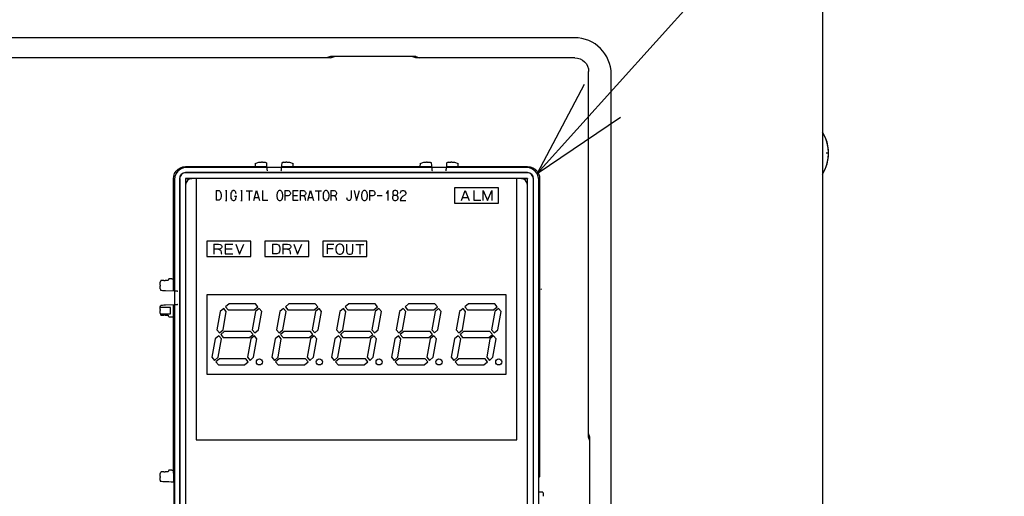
# Model space of a CAD drawing. Extents: x 28 to 410, y 34 to 287.
# Tile 20 of 32: x 108 to 128, y 170 to 180. Entities that reach past the tile are written whole.
import ezdxf

# ---------------------------------------------------------------- set-up
doc = ezdxf.new("R2010")
doc.units = 0
doc.header["$LTSCALE"] = 23.1
doc.layers.get('0').update_dxf_attribs({"linetype": 'CONTINUOUS'})
for name, color, linetype in [('ALL_AXIS', 7, 'CONTINUOUS'), ('ALL_CURVE', 7, 'CONTINUOUS'), ('ALL_FEATURES', 7, 'CONTINUOUS'), ('ALL_NOTE', 7, 'CONTINUOUS')]:
    doc.layers.add(name, color=color, linetype=linetype)

msp = doc.modelspace()

# ---------------------------------------------------------------- linework, layer by layer
at = {"color": 7, "linetype": 'CONTINUOUS'}
for p, q in [((111.375, 173.929), (111.162, 173.929)), ((111.166, 173.804), (111.375, 173.804)), ((111.375, 173.804), (111.375, 173.929))]:
    msp.add_line(p, q, dxfattribs=at)
at = {"layer": 'ALL_AXIS', "color": 7, "linetype": 'CONTINUOUS'}
for p, q in [((120.4, 169.377), (120.4, 178.704)), ((118.092, 176.38), (117.192, 176.38)), ((117.192, 176.38), (117.192, 176.068)), ((118.092, 176.068), (118.092, 176.38)), ((117.192, 176.068), (118.092, 176.068)), ((112.577, 174.005), (112.503, 173.943)), ((113.114, 174.005), (112.577, 174.005)), ((113.166, 173.943), (113.114, 174.005)), ((113.802, 174.005), (113.728, 173.943)), ((114.339, 174.005), (113.802, 174.005)), ((114.391, 173.943), (114.339, 174.005)), ((115.027, 174.005), (114.953, 173.943)), ((115.564, 174.005), (115.027, 174.005)), ((115.616, 173.943), (115.564, 174.005)), ((116.252, 174.005), (116.178, 173.943)), ((116.789, 174.005), (116.252, 174.005)), ((116.841, 173.943), (116.789, 174.005)), ((117.477, 174.005), (117.403, 173.943)), ((118.014, 174.005), (117.477, 174.005)), ((118.066, 173.943), (118.014, 174.005)), ((112.392, 173.85), (112.325, 173.474)), ((112.466, 173.912), (112.392, 173.85)), ((112.452, 173.474), (112.519, 173.85)), ((112.519, 173.85), (112.466, 173.912)), ((112.503, 173.943), (112.555, 173.88)), ((112.555, 173.88), (113.092, 173.88)), ((113.118, 173.85), (113.051, 173.474)), ((113.092, 173.88), (113.166, 173.943)), ((113.192, 173.912), (113.118, 173.85)), ((113.178, 173.474), (113.245, 173.85)), ((113.245, 173.85), (113.192, 173.912)), ((113.617, 173.85), (113.55, 173.474)), ((113.691, 173.912), (113.617, 173.85)), ((113.677, 173.474), (113.744, 173.85)), ((113.744, 173.85), (113.691, 173.912)), ((113.728, 173.943), (113.78, 173.88)), ((113.78, 173.88), (114.317, 173.88)), ((114.343, 173.85), (114.276, 173.474)), ((114.317, 173.88), (114.391, 173.943)), ((114.417, 173.912), (114.343, 173.85)), ((114.403, 173.474), (114.47, 173.85)), ((114.47, 173.85), (114.417, 173.912)), ((114.842, 173.85), (114.775, 173.474)), ((114.916, 173.912), (114.842, 173.85)), ((114.902, 173.474), (114.969, 173.85)), ((114.969, 173.85), (114.916, 173.912)), ((114.953, 173.943), (115.005, 173.88)), ((115.005, 173.88), (115.542, 173.88)), ((115.568, 173.85), (115.501, 173.474)), ((115.542, 173.88), (115.616, 173.943)), ((115.642, 173.912), (115.568, 173.85)), ((115.628, 173.474), (115.695, 173.85)), ((115.695, 173.85), (115.642, 173.912)), ((116.067, 173.85), (116, 173.474)), ((116.141, 173.912), (116.067, 173.85)), ((116.127, 173.474), (116.194, 173.85)), ((116.194, 173.85), (116.141, 173.912)), ((116.178, 173.943), (116.23, 173.88)), ((116.23, 173.88), (116.767, 173.88)), ((116.793, 173.85), (116.726, 173.474)), ((116.767, 173.88), (116.841, 173.943)), ((116.867, 173.912), (116.793, 173.85)), ((116.853, 173.474), (116.92, 173.85)), ((116.92, 173.85), (116.867, 173.912)), ((117.292, 173.85), (117.225, 173.474)), ((117.366, 173.912), (117.292, 173.85)), ((117.352, 173.474), (117.419, 173.85)), ((117.419, 173.85), (117.366, 173.912)), ((117.403, 173.943), (117.455, 173.88)), ((117.455, 173.88), (117.992, 173.88)), ((118.018, 173.85), (117.951, 173.474)), ((117.992, 173.88), (118.066, 173.943)), ((118.092, 173.912), (118.018, 173.85)), ((118.078, 173.474), (118.145, 173.85)), ((118.145, 173.85), (118.092, 173.912)), ((112.325, 173.474), (112.378, 173.411)), ((112.378, 173.411), (112.452, 173.474)), ((112.478, 173.443), (112.404, 173.38)), ((112.404, 173.38), (112.456, 173.318)), ((113.015, 173.443), (112.478, 173.443)), ((112.993, 173.318), (113.067, 173.38)), ((113.067, 173.38), (113.015, 173.443)), ((113.051, 173.474), (113.104, 173.411)), ((113.104, 173.411), (113.178, 173.474)), ((113.55, 173.474), (113.603, 173.411)), ((113.603, 173.411), (113.677, 173.474)), ((113.703, 173.443), (113.629, 173.38)), ((113.629, 173.38), (113.681, 173.318)), ((114.24, 173.443), (113.703, 173.443)), ((114.218, 173.318), (114.292, 173.38)), ((114.292, 173.38), (114.24, 173.443)), ((114.276, 173.474), (114.329, 173.411)), ((114.329, 173.411), (114.403, 173.474)), ((114.775, 173.474), (114.828, 173.411)), ((114.828, 173.411), (114.902, 173.474)), ((114.928, 173.443), (114.854, 173.38)), ((114.854, 173.38), (114.906, 173.318)), ((115.465, 173.443), (114.928, 173.443)), ((115.443, 173.318), (115.517, 173.38)), ((115.517, 173.38), (115.465, 173.443)), ((115.501, 173.474), (115.554, 173.411)), ((115.554, 173.411), (115.628, 173.474)), ((116, 173.474), (116.053, 173.411)), ((116.053, 173.411), (116.127, 173.474)), ((116.153, 173.443), (116.079, 173.38)), ((116.079, 173.38), (116.131, 173.318)), ((116.69, 173.443), (116.153, 173.443)), ((116.668, 173.318), (116.742, 173.38)), ((116.742, 173.38), (116.69, 173.443)), ((116.726, 173.474), (116.779, 173.411)), ((116.779, 173.411), (116.853, 173.474)), ((117.225, 173.474), (117.278, 173.411)), ((117.278, 173.411), (117.352, 173.474)), ((117.378, 173.443), (117.304, 173.38)), ((117.304, 173.38), (117.356, 173.318)), ((117.915, 173.443), (117.378, 173.443)), ((117.893, 173.318), (117.967, 173.38)), ((117.967, 173.38), (117.915, 173.443)), ((117.951, 173.474), (118.004, 173.411)), ((118.004, 173.411), (118.078, 173.474)), ((112.292, 173.287), (112.226, 172.911)), ((112.367, 173.35), (112.292, 173.287)), ((112.353, 172.911), (112.419, 173.287)), ((112.419, 173.287), (112.367, 173.35)), ((112.456, 173.318), (112.993, 173.318)), ((113.018, 173.287), (112.952, 172.911)), ((113.093, 173.35), (113.018, 173.287)), ((113.079, 172.911), (113.145, 173.287)), ((113.145, 173.287), (113.093, 173.35)), ((113.517, 173.287), (113.451, 172.911)), ((113.592, 173.35), (113.517, 173.287)), ((113.578, 172.911), (113.644, 173.287)), ((113.644, 173.287), (113.592, 173.35)), ((113.681, 173.318), (114.218, 173.318)), ((114.243, 173.287), (114.177, 172.911)), ((114.318, 173.35), (114.243, 173.287)), ((114.304, 172.911), (114.37, 173.287)), ((114.37, 173.287), (114.318, 173.35)), ((114.742, 173.287), (114.676, 172.911)), ((114.817, 173.35), (114.742, 173.287)), ((114.803, 172.911), (114.869, 173.287)), ((114.869, 173.287), (114.817, 173.35)), ((114.906, 173.318), (115.443, 173.318)), ((115.468, 173.287), (115.402, 172.911)), ((115.543, 173.35), (115.468, 173.287)), ((115.529, 172.911), (115.595, 173.287)), ((115.595, 173.287), (115.543, 173.35)), ((115.967, 173.287), (115.901, 172.911)), ((116.042, 173.35), (115.967, 173.287)), ((116.028, 172.911), (116.094, 173.287)), ((116.094, 173.287), (116.042, 173.35)), ((116.131, 173.318), (116.668, 173.318)), ((116.693, 173.287), (116.627, 172.911)), ((116.768, 173.35), (116.693, 173.287)), ((116.754, 172.911), (116.82, 173.287)), ((116.82, 173.287), (116.768, 173.35)), ((117.192, 173.287), (117.126, 172.911)), ((117.267, 173.35), (117.192, 173.287)), ((117.253, 172.911), (117.319, 173.287)), ((117.319, 173.287), (117.267, 173.35)), ((117.356, 173.318), (117.893, 173.318)), ((117.918, 173.287), (117.852, 172.911)), ((117.993, 173.35), (117.918, 173.287)), ((117.979, 172.911), (118.045, 173.287)), ((118.045, 173.287), (117.993, 173.35)), ((112.226, 172.911), (112.279, 172.849)), ((112.279, 172.849), (112.353, 172.911)), ((112.379, 172.88), (112.304, 172.818)), ((112.304, 172.818), (112.357, 172.755)), ((112.916, 172.88), (112.379, 172.88)), ((112.893, 172.755), (112.968, 172.818)), ((112.968, 172.818), (112.916, 172.88)), ((112.952, 172.911), (113.005, 172.849)), ((113.005, 172.849), (113.079, 172.911)), ((113.451, 172.911), (113.504, 172.849)), ((113.504, 172.849), (113.578, 172.911)), ((113.604, 172.88), (113.529, 172.818)), ((113.529, 172.818), (113.582, 172.755)), ((114.141, 172.88), (113.604, 172.88)), ((114.118, 172.755), (114.193, 172.818)), ((114.193, 172.818), (114.141, 172.88)), ((114.177, 172.911), (114.23, 172.849)), ((114.23, 172.849), (114.304, 172.911)), ((114.676, 172.911), (114.729, 172.849)), ((114.729, 172.849), (114.803, 172.911)), ((114.829, 172.88), (114.754, 172.818)), ((114.754, 172.818), (114.807, 172.755)), ((115.366, 172.88), (114.829, 172.88)), ((115.343, 172.755), (115.418, 172.818)), ((115.418, 172.818), (115.366, 172.88)), ((115.402, 172.911), (115.455, 172.849)), ((115.455, 172.849), (115.529, 172.911)), ((115.901, 172.911), (115.954, 172.849)), ((115.954, 172.849), (116.028, 172.911)), ((116.054, 172.88), (115.979, 172.818)), ((115.979, 172.818), (116.032, 172.755)), ((116.591, 172.88), (116.054, 172.88)), ((116.568, 172.755), (116.643, 172.818)), ((116.643, 172.818), (116.591, 172.88)), ((116.627, 172.911), (116.68, 172.849)), ((116.68, 172.849), (116.754, 172.911)), ((117.126, 172.911), (117.179, 172.849)), ((117.179, 172.849), (117.253, 172.911)), ((117.279, 172.88), (117.204, 172.818)), ((117.204, 172.818), (117.257, 172.755)), ((117.816, 172.88), (117.279, 172.88)), ((117.793, 172.755), (117.868, 172.818)), ((117.868, 172.818), (117.816, 172.88)), ((117.852, 172.911), (117.905, 172.849)), ((117.905, 172.849), (117.979, 172.911)), ((112.357, 172.755), (112.893, 172.755)), ((113.582, 172.755), (114.118, 172.755)), ((114.807, 172.755), (115.343, 172.755)), ((116.032, 172.755), (116.568, 172.755)), ((117.257, 172.755), (117.793, 172.755))]:
    msp.add_line(p, q, dxfattribs=at)
for centre in [(113.198, 172.818), (114.423, 172.818), (115.648, 172.818), (116.873, 172.818), (118.098, 172.818)]:
    msp.add_circle(centre, 0.0625, dxfattribs=at)
msp.add_arc((124.038, 177.091), 0.812, 327.9478, 32.0522, dxfattribs=at)
at = {"layer": 'ALL_CURVE', "color": 40, "linetype": 'CONTINUOUS'}
for p, q in [((124.85, 177.091), (124.802, 177.091)), ((111.904, 176.568), (111.904, 171.224)), ((118.467, 171.224), (118.467, 176.568)), ((112.309, 176.323), (112.373, 176.323)), ((112.309, 176.323), (112.309, 176.126)), ((112.373, 176.323), (112.392, 176.309)), ((112.392, 176.309), (112.407, 176.273)), ((112.407, 176.273), (112.412, 176.238)), ((112.412, 176.21), (112.407, 176.168)), ((112.412, 176.238), (112.412, 176.21)), ((112.501, 176.323), (112.53, 176.323)), ((112.515, 176.323), (112.515, 176.119)), ((112.614, 176.273), (112.609, 176.238)), ((112.609, 176.238), (112.609, 176.203)), ((112.609, 176.203), (112.614, 176.168)), ((112.624, 176.294), (112.614, 176.273)), ((112.633, 176.309), (112.624, 176.294)), ((112.658, 176.323), (112.633, 176.309)), ((112.678, 176.323), (112.658, 176.323)), ((112.693, 176.316), (112.678, 176.323)), ((112.688, 176.21), (112.732, 176.21)), ((112.702, 176.309), (112.693, 176.316)), ((112.712, 176.294), (112.702, 176.309)), ((112.717, 176.28), (112.712, 176.294)), ((112.722, 176.259), (112.717, 176.28)), ((112.722, 176.189), (112.722, 176.21)), ((112.816, 176.323), (112.845, 176.323)), ((112.83, 176.323), (112.83, 176.119)), ((112.924, 176.316), (113.052, 176.316)), ((112.988, 176.316), (112.988, 176.119)), ((113.086, 176.119), (113.14, 176.323)), ((113.14, 176.323), (113.2, 176.119)), ((113.263, 176.323), (113.263, 176.126)), ((113.559, 176.273), (113.554, 176.238)), ((113.554, 176.238), (113.554, 176.203)), ((113.554, 176.203), (113.559, 176.168)), ((113.569, 176.294), (113.559, 176.273)), ((113.578, 176.309), (113.569, 176.294)), ((113.588, 176.316), (113.578, 176.309)), ((113.603, 176.323), (113.588, 176.316)), ((113.628, 176.323), (113.603, 176.323)), ((113.642, 176.316), (113.628, 176.323)), ((113.652, 176.309), (113.642, 176.316)), ((113.662, 176.294), (113.652, 176.309)), ((113.672, 176.273), (113.662, 176.294)), ((113.677, 176.238), (113.672, 176.273)), ((113.672, 176.168), (113.677, 176.203)), ((113.677, 176.203), (113.677, 176.238)), ((113.716, 176.323), (113.785, 176.323)), ((113.716, 176.323), (113.716, 176.119)), ((113.785, 176.217), (113.716, 176.217)), ((113.785, 176.323), (113.805, 176.316)), ((113.805, 176.224), (113.785, 176.217)), ((113.805, 176.316), (113.815, 176.309)), ((113.815, 176.231), (113.805, 176.224)), ((113.815, 176.309), (113.825, 176.294)), ((113.825, 176.245), (113.815, 176.231)), ((113.825, 176.294), (113.83, 176.28)), ((113.83, 176.259), (113.825, 176.245)), ((113.83, 176.28), (113.83, 176.259)), ((113.879, 176.323), (113.987, 176.323)), ((113.879, 176.323), (113.879, 176.126)), ((113.879, 176.224), (113.977, 176.224)), ((114.031, 176.323), (114.1, 176.323)), ((114.031, 176.323), (114.031, 176.119)), ((114.1, 176.217), (114.031, 176.217)), ((114.1, 176.323), (114.12, 176.316)), ((114.12, 176.224), (114.1, 176.217)), ((114.1, 176.217), (114.115, 176.21)), ((114.115, 176.21), (114.125, 176.196)), ((114.12, 176.316), (114.13, 176.309)), ((114.13, 176.231), (114.12, 176.224)), ((114.13, 176.309), (114.14, 176.294)), ((114.14, 176.245), (114.13, 176.231)), ((114.14, 176.294), (114.145, 176.28)), ((114.145, 176.259), (114.14, 176.245)), ((114.145, 176.28), (114.145, 176.259)), ((114.189, 176.119), (114.243, 176.323)), ((114.243, 176.323), (114.302, 176.119)), ((114.341, 176.316), (114.469, 176.316)), ((114.405, 176.316), (114.405, 176.119)), ((114.504, 176.273), (114.499, 176.238)), ((114.499, 176.238), (114.499, 176.203)), ((114.499, 176.203), (114.504, 176.168)), ((114.514, 176.294), (114.504, 176.273)), ((114.523, 176.309), (114.514, 176.294)), ((114.533, 176.316), (114.523, 176.309)), ((114.548, 176.323), (114.533, 176.316)), ((114.573, 176.323), (114.548, 176.323)), ((114.587, 176.316), (114.573, 176.323)), ((114.597, 176.309), (114.587, 176.316)), ((114.607, 176.294), (114.597, 176.309)), ((114.617, 176.273), (114.607, 176.294)), ((114.622, 176.238), (114.617, 176.273)), ((114.617, 176.168), (114.622, 176.203)), ((114.622, 176.203), (114.622, 176.238)), ((114.661, 176.323), (114.73, 176.323)), ((114.661, 176.323), (114.661, 176.119)), ((114.73, 176.217), (114.661, 176.217)), ((114.73, 176.323), (114.75, 176.316)), ((114.75, 176.224), (114.73, 176.217)), ((114.73, 176.217), (114.745, 176.21)), ((114.745, 176.21), (114.755, 176.196)), ((114.75, 176.316), (114.76, 176.309)), ((114.76, 176.231), (114.75, 176.224)), ((114.76, 176.309), (114.77, 176.294)), ((114.77, 176.245), (114.76, 176.231)), ((114.77, 176.294), (114.775, 176.28)), ((114.775, 176.259), (114.77, 176.245)), ((114.775, 176.28), (114.775, 176.259)), ((115.075, 176.323), (115.075, 176.182)), ((115.134, 176.323), (115.188, 176.119)), ((115.188, 176.119), (115.247, 176.323)), ((115.291, 176.273), (115.286, 176.238)), ((115.286, 176.238), (115.286, 176.203)), ((115.286, 176.203), (115.291, 176.168)), ((115.301, 176.294), (115.291, 176.273)), ((115.311, 176.309), (115.301, 176.294)), ((115.321, 176.316), (115.311, 176.309)), ((115.336, 176.323), (115.321, 176.316)), ((115.36, 176.323), (115.336, 176.323)), ((115.375, 176.316), (115.36, 176.323)), ((115.385, 176.309), (115.375, 176.316)), ((115.395, 176.294), (115.385, 176.309)), ((115.405, 176.273), (115.395, 176.294)), ((115.409, 176.238), (115.405, 176.273)), ((115.405, 176.168), (115.409, 176.203)), ((115.409, 176.203), (115.409, 176.238)), ((115.449, 176.323), (115.518, 176.323)), ((115.449, 176.323), (115.449, 176.119)), ((115.518, 176.217), (115.449, 176.217)), ((115.518, 176.323), (115.537, 176.316)), ((115.537, 176.224), (115.518, 176.217)), ((115.537, 176.316), (115.547, 176.309)), ((115.547, 176.231), (115.537, 176.224)), ((115.547, 176.309), (115.557, 176.294)), ((115.557, 176.245), (115.547, 176.231)), ((115.557, 176.294), (115.562, 176.28)), ((115.562, 176.259), (115.557, 176.245)), ((115.562, 176.28), (115.562, 176.259)), ((115.611, 176.224), (115.71, 176.224)), ((115.833, 176.323), (115.793, 176.266)), ((115.833, 176.119), (115.833, 176.323)), ((115.931, 176.21), (115.921, 176.189)), ((115.931, 176.302), (115.926, 176.287)), ((115.926, 176.287), (115.926, 176.266)), ((115.926, 176.266), (115.931, 176.252)), ((115.941, 176.316), (115.931, 176.302)), ((115.931, 176.252), (115.941, 176.238)), ((115.946, 176.224), (115.931, 176.21)), ((115.966, 176.323), (115.941, 176.316)), ((115.941, 176.238), (115.961, 176.231)), ((115.961, 176.231), (115.946, 176.224)), ((115.961, 176.231), (115.995, 176.231)), ((115.99, 176.323), (115.966, 176.323)), ((116.015, 176.316), (115.99, 176.323)), ((115.995, 176.231), (116.015, 176.238)), ((116.01, 176.224), (115.995, 176.231)), ((116.025, 176.21), (116.01, 176.224)), ((116.025, 176.302), (116.015, 176.316)), ((116.015, 176.238), (116.03, 176.266)), ((116.03, 176.287), (116.025, 176.302)), ((116.035, 176.189), (116.025, 176.21)), ((116.03, 176.266), (116.03, 176.287)), ((116.079, 176.273), (116.084, 176.287)), ((116.084, 176.287), (116.094, 176.302)), ((116.094, 176.302), (116.108, 176.316)), ((116.108, 176.316), (116.128, 176.323)), ((116.128, 176.203), (116.108, 176.182)), ((116.128, 176.323), (116.148, 176.323)), ((116.177, 176.231), (116.128, 176.203)), ((116.148, 176.323), (116.167, 176.316)), ((116.167, 176.316), (116.182, 176.302)), ((116.187, 176.245), (116.177, 176.231)), ((116.182, 176.302), (116.192, 176.28)), ((116.192, 176.259), (116.187, 176.245)), ((116.192, 176.28), (116.192, 176.259)), ((118.092, 176.38), (117.192, 176.38)), ((117.192, 176.38), (117.192, 176.068)), ((117.332, 176.119), (117.41, 176.323)), ((117.41, 176.323), (117.494, 176.119)), ((117.585, 176.323), (117.585, 176.126)), ((117.775, 176.323), (117.867, 176.119)), ((117.775, 176.119), (117.775, 176.323)), ((117.867, 176.119), (117.958, 176.323)), ((117.958, 176.323), (117.958, 176.119)), ((118.092, 176.068), (118.092, 176.38)), ((112.373, 176.126), (112.309, 176.126)), ((112.392, 176.14), (112.373, 176.126)), ((112.407, 176.168), (112.392, 176.14)), ((112.501, 176.119), (112.53, 176.119)), ((112.614, 176.168), (112.624, 176.147)), ((112.624, 176.147), (112.633, 176.133)), ((112.633, 176.133), (112.643, 176.126)), ((112.643, 176.126), (112.658, 176.119)), ((112.658, 176.119), (112.678, 176.119)), ((112.678, 176.119), (112.693, 176.126)), ((112.693, 176.126), (112.702, 176.133)), ((112.702, 176.133), (112.712, 176.147)), ((112.712, 176.147), (112.717, 176.161)), ((112.717, 176.161), (112.722, 176.189)), ((112.816, 176.119), (112.845, 176.119)), ((113.106, 176.182), (113.18, 176.182)), ((113.263, 176.126), (113.367, 176.126)), ((113.559, 176.168), (113.569, 176.147)), ((113.569, 176.147), (113.578, 176.133)), ((113.578, 176.133), (113.588, 176.126)), ((113.588, 176.126), (113.603, 176.119)), ((113.603, 176.119), (113.628, 176.119)), ((113.628, 176.119), (113.642, 176.126)), ((113.642, 176.126), (113.652, 176.133)), ((113.652, 176.133), (113.662, 176.147)), ((113.662, 176.147), (113.672, 176.168)), ((113.879, 176.126), (113.987, 176.126)), ((114.125, 176.196), (114.13, 176.182)), ((114.13, 176.182), (114.135, 176.161)), ((114.135, 176.161), (114.135, 176.14)), ((114.135, 176.14), (114.14, 176.126)), ((114.14, 176.126), (114.145, 176.119)), ((114.208, 176.182), (114.282, 176.182)), ((114.504, 176.168), (114.514, 176.147)), ((114.514, 176.147), (114.523, 176.133)), ((114.523, 176.133), (114.533, 176.126)), ((114.533, 176.126), (114.548, 176.119)), ((114.548, 176.119), (114.573, 176.119)), ((114.573, 176.119), (114.587, 176.126)), ((114.587, 176.126), (114.597, 176.133)), ((114.597, 176.133), (114.607, 176.147)), ((114.607, 176.147), (114.617, 176.168)), ((114.755, 176.196), (114.76, 176.182)), ((114.76, 176.182), (114.765, 176.161)), ((114.765, 176.161), (114.765, 176.14)), ((114.765, 176.14), (114.77, 176.126)), ((114.77, 176.126), (114.775, 176.119)), ((114.991, 176.154), (114.986, 176.175)), ((114.996, 176.14), (114.991, 176.154)), ((115.006, 176.126), (114.996, 176.14)), ((115.021, 176.119), (115.006, 176.126)), ((115.045, 176.119), (115.021, 176.119)), ((115.055, 176.126), (115.045, 176.119)), ((115.065, 176.14), (115.055, 176.126)), ((115.07, 176.154), (115.065, 176.14)), ((115.075, 176.182), (115.07, 176.154)), ((115.291, 176.168), (115.301, 176.147)), ((115.301, 176.147), (115.311, 176.133)), ((115.311, 176.133), (115.321, 176.126)), ((115.321, 176.126), (115.336, 176.119)), ((115.336, 176.119), (115.36, 176.119)), ((115.36, 176.119), (115.375, 176.126)), ((115.375, 176.126), (115.385, 176.133)), ((115.385, 176.133), (115.395, 176.147)), ((115.395, 176.147), (115.405, 176.168)), ((115.921, 176.189), (115.921, 176.168)), ((115.921, 176.168), (115.926, 176.147)), ((115.926, 176.147), (115.936, 176.133)), ((115.936, 176.133), (115.946, 176.126)), ((115.946, 176.126), (115.966, 176.119)), ((115.966, 176.119), (115.99, 176.119)), ((115.99, 176.119), (116.01, 176.126)), ((116.01, 176.126), (116.02, 176.133)), ((116.02, 176.133), (116.03, 176.147)), ((116.03, 176.147), (116.035, 176.168)), ((116.035, 176.168), (116.035, 176.189)), ((116.084, 176.14), (116.079, 176.119)), ((116.079, 176.119), (116.192, 176.119)), ((116.094, 176.161), (116.084, 176.14)), ((116.108, 176.182), (116.094, 176.161)), ((117.192, 176.068), (118.092, 176.068)), ((117.36, 176.182), (117.466, 176.182)), ((117.585, 176.126), (117.733, 176.126)), ((113.023, 175.287), (112.123, 175.287)), ((112.123, 175.287), (112.123, 174.974)), ((112.263, 175.229), (112.362, 175.229)), ((112.263, 175.229), (112.263, 175.025)), ((112.362, 175.229), (112.39, 175.222)), ((112.39, 175.222), (112.404, 175.215)), ((112.404, 175.215), (112.418, 175.201)), ((112.418, 175.201), (112.425, 175.187)), ((112.496, 175.229), (112.65, 175.229)), ((112.496, 175.229), (112.496, 175.032)), ((112.713, 175.229), (112.791, 175.025)), ((112.791, 175.025), (112.875, 175.229)), ((113.023, 174.974), (113.023, 175.287)), ((114.21, 175.287), (113.31, 175.287)), ((113.31, 175.287), (113.31, 174.974)), ((113.465, 175.229), (113.556, 175.229)), ((113.465, 175.229), (113.465, 175.032)), ((113.556, 175.229), (113.585, 175.215)), ((113.585, 175.215), (113.606, 175.18)), ((113.676, 175.229), (113.774, 175.229)), ((113.676, 175.229), (113.676, 175.025)), ((113.774, 175.229), (113.803, 175.222)), ((113.803, 175.222), (113.817, 175.215)), ((113.817, 175.215), (113.831, 175.201)), ((113.831, 175.201), (113.838, 175.187)), ((113.901, 175.229), (113.978, 175.025)), ((113.978, 175.025), (114.063, 175.229)), ((114.21, 174.974), (114.21, 175.287)), ((115.398, 175.287), (114.498, 175.287)), ((114.498, 175.287), (114.498, 174.974)), ((114.587, 175.229), (114.72, 175.229)), ((114.587, 175.229), (114.587, 175.032)), ((114.783, 175.201), (114.771, 175.18)), ((114.796, 175.215), (114.783, 175.201)), ((114.809, 175.222), (114.796, 175.215)), ((114.828, 175.229), (114.809, 175.222)), ((114.859, 175.229), (114.828, 175.229)), ((114.878, 175.222), (114.859, 175.229)), ((114.891, 175.215), (114.878, 175.222)), ((114.904, 175.201), (114.891, 175.215)), ((114.916, 175.18), (114.904, 175.201)), ((114.98, 175.229), (114.98, 175.088)), ((115.112, 175.088), (115.112, 175.229)), ((115.169, 175.222), (115.334, 175.222)), ((115.252, 175.222), (115.252, 175.025)), ((115.398, 174.974), (115.398, 175.287)), ((112.362, 175.123), (112.263, 175.123)), ((112.39, 175.13), (112.362, 175.123)), ((112.362, 175.123), (112.383, 175.116)), ((112.383, 175.116), (112.397, 175.102)), ((112.404, 175.137), (112.39, 175.13)), ((112.397, 175.102), (112.404, 175.088)), ((112.418, 175.152), (112.404, 175.137)), ((112.404, 175.088), (112.411, 175.067)), ((112.411, 175.067), (112.411, 175.046)), ((112.411, 175.046), (112.418, 175.032)), ((112.425, 175.166), (112.418, 175.152)), ((112.418, 175.032), (112.425, 175.025)), ((112.425, 175.187), (112.425, 175.166)), ((112.496, 175.13), (112.636, 175.13)), ((112.496, 175.032), (112.65, 175.032)), ((113.556, 175.032), (113.465, 175.032)), ((113.585, 175.046), (113.556, 175.032)), ((113.606, 175.074), (113.585, 175.046)), ((113.606, 175.18), (113.613, 175.144)), ((113.613, 175.116), (113.606, 175.074)), ((113.613, 175.144), (113.613, 175.116)), ((113.774, 175.123), (113.676, 175.123)), ((113.803, 175.13), (113.774, 175.123)), ((113.774, 175.123), (113.796, 175.116)), ((113.796, 175.116), (113.81, 175.102)), ((113.817, 175.137), (113.803, 175.13)), ((113.81, 175.102), (113.817, 175.088)), ((113.831, 175.152), (113.817, 175.137)), ((113.817, 175.088), (113.824, 175.067)), ((113.824, 175.067), (113.824, 175.046)), ((113.824, 175.046), (113.831, 175.032)), ((113.838, 175.166), (113.831, 175.152)), ((113.831, 175.032), (113.838, 175.025)), ((113.838, 175.187), (113.838, 175.166)), ((114.587, 175.137), (114.707, 175.137)), ((114.771, 175.18), (114.764, 175.144)), ((114.764, 175.144), (114.764, 175.109)), ((114.764, 175.109), (114.771, 175.074)), ((114.771, 175.074), (114.783, 175.053)), ((114.783, 175.053), (114.796, 175.039)), ((114.796, 175.039), (114.809, 175.032)), ((114.809, 175.032), (114.828, 175.025)), ((114.828, 175.025), (114.859, 175.025)), ((114.859, 175.025), (114.878, 175.032)), ((114.878, 175.032), (114.891, 175.039)), ((114.891, 175.039), (114.904, 175.053)), ((114.904, 175.053), (114.916, 175.074)), ((114.923, 175.144), (114.916, 175.18)), ((114.916, 175.074), (114.923, 175.109)), ((114.923, 175.109), (114.923, 175.144)), ((114.98, 175.088), (114.986, 175.06)), ((114.986, 175.06), (114.992, 175.046)), ((114.992, 175.046), (115.005, 175.032)), ((115.005, 175.032), (115.03, 175.025)), ((115.03, 175.025), (115.062, 175.025)), ((115.062, 175.025), (115.087, 175.032)), ((115.087, 175.032), (115.1, 175.046)), ((115.1, 175.046), (115.106, 175.06)), ((115.106, 175.06), (115.112, 175.088)), ((112.123, 174.974), (113.023, 174.974)), ((113.31, 174.974), (114.21, 174.974)), ((114.498, 174.974), (115.398, 174.974)), ((118.248, 174.193), (112.123, 174.193)), ((112.123, 174.193), (112.123, 172.568)), ((118.248, 172.568), (118.248, 174.193)), ((112.123, 172.568), (118.248, 172.568)), ((111.904, 171.224), (118.467, 171.224))]:
    msp.add_line(p, q, dxfattribs=at)
msp.add_arc((124.038, 177.091), 0.812, 340.2168, 19.7832, dxfattribs=at)
at = {"layer": 'ALL_FEATURES', "color": 7, "linetype": 'CONTINUOUS'}
for p, q in [((124.725, 229.229), (124.725, 161.341)), ((119.65, 179.454), (98.9, 179.454)), ((114.652, 179.041), (103.898, 179.041)), ((114.653, 179.068), (114.573, 179.041)), ((114.652, 179.041), (114.731, 179.067)), ((116.397, 179.068), (114.653, 179.068)), ((116.32, 179.067), (114.731, 179.067)), ((116.398, 179.041), (116.32, 179.067)), ((116.397, 179.068), (116.477, 179.041)), ((119.657, 179.041), (116.398, 179.041)), ((119.938, 171.28), (119.938, 178.76)), ((111.686, 176.817), (113.353, 176.817)), ((113.112, 176.88), (113.185, 176.904)), ((113.259, 176.905), (113.241, 176.905)), ((113.316, 176.904), (113.343, 176.895)), ((113.357, 176.77), (113.35, 176.854)), ((113.651, 176.854), (113.644, 176.77)), ((113.648, 176.817), (116.728, 176.817)), ((113.685, 176.904), (113.658, 176.895)), ((113.759, 176.905), (113.741, 176.905)), ((113.816, 176.904), (113.888, 176.88)), ((116.487, 176.88), (116.56, 176.904)), ((116.634, 176.905), (116.616, 176.905)), ((116.691, 176.904), (116.718, 176.895)), ((116.732, 176.77), (116.725, 176.854)), ((117.026, 176.854), (117.019, 176.77)), ((117.023, 176.817), (118.685, 176.817)), ((117.06, 176.904), (117.033, 176.895)), ((117.134, 176.905), (117.116, 176.905)), ((117.191, 176.904), (117.263, 176.88)), ((118.685, 176.693), (111.685, 176.693)), ((118.685, 176.69), (111.685, 176.69)), ((118.665, 176.798), (111.705, 176.798)), ((111.436, 174.272), (111.436, 176.568)), ((111.455, 176.548), (111.455, 165.838)), ((111.56, 176.568), (111.56, 165.818)), ((111.564, 176.568), (111.564, 165.818)), ((118.686, 176.569), (111.684, 176.569)), ((111.684, 176.569), (111.685, 176.568)), ((111.684, 176.569), (111.684, 165.817)), ((111.81, 176.568), (111.685, 176.568)), ((111.685, 176.568), (111.685, 176.443)), ((118.685, 176.568), (118.56, 176.568)), ((118.686, 176.569), (118.685, 176.568)), ((118.685, 176.443), (118.685, 176.568)), ((118.686, 165.817), (118.686, 176.569)), ((118.807, 165.818), (118.807, 176.568)), ((118.81, 165.818), (118.81, 176.568)), ((118.915, 165.838), (118.915, 176.548)), ((118.935, 176.568), (118.935, 170.467)), ((111.437, 175.235), (111.443, 175.234)), ((111.437, 175.235), (111.437, 174.651)), ((111.443, 175.234), (111.443, 174.651)), ((113.023, 175.287), (112.123, 175.287)), ((112.123, 175.287), (112.123, 174.974)), ((113.023, 174.974), (113.023, 175.287)), ((114.21, 175.287), (113.31, 175.287)), ((113.31, 175.287), (113.31, 174.974)), ((114.21, 174.974), (114.21, 175.287)), ((115.398, 175.287), (114.498, 175.287)), ((114.498, 175.287), (114.498, 174.974)), ((115.398, 174.974), (115.398, 175.287)), ((118.928, 175.234), (118.933, 175.235)), ((118.928, 175.234), (118.928, 174.651)), ((118.933, 174.651), (118.933, 175.235)), ((112.123, 174.974), (113.023, 174.974)), ((113.31, 174.974), (114.21, 174.974)), ((114.498, 174.974), (115.398, 174.974)), ((111.443, 174.651), (111.437, 174.651)), ((118.933, 174.651), (118.928, 174.651)), ((111.162, 174.388), (111.162, 174.369)), ((111.163, 174.444), (111.175, 174.48)), ((111.237, 174.484), (111.266, 174.484)), ((111.339, 174.516), (111.329, 174.487)), ((111.401, 174.52), (111.436, 174.52)), ((111.163, 174.313), (111.171, 174.289)), ((111.276, 174.278), (111.472, 174.271)), ((118.248, 174.193), (112.123, 174.193)), ((112.123, 174.193), (112.123, 172.568)), ((118.248, 172.568), (118.248, 174.193)), ((118.962, 174.312), (118.976, 174.299)), ((111.472, 173.986), (111.276, 173.979)), ((111.436, 170.62), (111.436, 173.985)), ((111.162, 173.888), (111.162, 173.869)), ((111.163, 173.944), (111.171, 173.968)), ((111.163, 173.813), (111.175, 173.777)), ((111.266, 173.773), (111.237, 173.773)), ((111.339, 173.741), (111.329, 173.77)), ((111.401, 173.737), (111.436, 173.737)), ((112.123, 172.568), (118.248, 172.568)), ((111.437, 171.485), (111.443, 171.484)), ((111.437, 171.485), (111.437, 170.901)), ((111.443, 171.484), (111.443, 170.901)), ((118.928, 171.484), (118.933, 171.485)), ((118.928, 171.484), (118.928, 170.901)), ((118.933, 170.901), (118.933, 171.485)), ((119.964, 171.274), (119.938, 171.354)), ((119.964, 171.201), (119.938, 171.28)), ((119.964, 169.833), (119.964, 171.274)), ((111.443, 170.901), (111.437, 170.901)), ((118.933, 170.901), (118.928, 170.901)), ((111.163, 170.525), (111.175, 170.562)), ((111.237, 170.565), (111.266, 170.565)), ((111.339, 170.598), (111.329, 170.568)), ((111.401, 170.601), (111.438, 170.601)), ((111.436, 170.62), (111.439, 170.617)), ((111.438, 170.545), (111.438, 170.617)), ((111.439, 170.617), (111.439, 170.474)), ((111.162, 170.469), (111.162, 170.451)), ((111.163, 170.394), (111.168, 170.378)), ((111.39, 170.365), (111.446, 170.365)), ((111.435, 170.543), (111.439, 170.547)), ((111.438, 170.54), (111.435, 170.543)), ((111.435, 170.543), (111.435, 170.365)), ((111.435, 170.543), (111.435, 170.543)), ((111.438, 170.54), (111.439, 170.541)), ((111.438, 170.54), (111.438, 170.365)), ((111.439, 170.474), (111.446, 170.467)), ((111.446, 170.467), (111.446, 169.419)), ((118.919, 170.451), (118.935, 170.467)), ((118.919, 165.935), (118.919, 170.451)), ((118.939, 170.153), (118.919, 170.153)), ((119.001, 170.15), (119.009, 170.129)), ((119.009, 170.129), (119.009, 170.066))]:
    msp.add_line(p, q, dxfattribs=at)
for points in [[(119.657, 179.041), (119.711, 179.036), (119.764, 179.02), (119.813, 178.994), (119.856, 178.959), (119.891, 178.916), (119.916, 178.868), (119.932, 178.815), (119.938, 178.76)], [(111.436, 176.568), (111.442, 176.622), (111.46, 176.675), (111.49, 176.723), (111.53, 176.763), (111.578, 176.793), (111.631, 176.811), (111.686, 176.817)], [(113.112, 176.88), (113.111, 176.876), (113.111, 176.867), (113.11, 176.853), (113.109, 176.836), (113.109, 176.817)], [(113.185, 176.904), (113.189, 176.904), (113.197, 176.904), (113.209, 176.905), (113.224, 176.905), (113.241, 176.905)], [(113.259, 176.905), (113.276, 176.905), (113.292, 176.905), (113.304, 176.904), (113.312, 176.904), (113.316, 176.904)], [(113.35, 176.854), (113.348, 176.876), (113.346, 176.889), (113.343, 176.895)], [(113.658, 176.895), (113.655, 176.889), (113.653, 176.876), (113.651, 176.854)], [(113.685, 176.904), (113.689, 176.904), (113.697, 176.904), (113.709, 176.905), (113.724, 176.905), (113.741, 176.905)], [(113.759, 176.905), (113.776, 176.905), (113.792, 176.905), (113.804, 176.904), (113.812, 176.904), (113.816, 176.904)], [(113.891, 176.817), (113.891, 176.836), (113.891, 176.853), (113.89, 176.867), (113.889, 176.876), (113.888, 176.88)], [(116.487, 176.88), (116.486, 176.876), (116.486, 176.867), (116.485, 176.853), (116.484, 176.836), (116.484, 176.817)], [(116.56, 176.904), (116.564, 176.904), (116.572, 176.904), (116.584, 176.905), (116.599, 176.905), (116.616, 176.905)], [(116.634, 176.905), (116.651, 176.905), (116.667, 176.905), (116.679, 176.904), (116.687, 176.904), (116.691, 176.904)], [(116.725, 176.854), (116.723, 176.876), (116.721, 176.889), (116.718, 176.895)], [(117.033, 176.895), (117.03, 176.889), (117.028, 176.876), (117.026, 176.854)], [(117.06, 176.904), (117.064, 176.904), (117.072, 176.904), (117.084, 176.905), (117.099, 176.905), (117.116, 176.905)], [(117.134, 176.905), (117.151, 176.905), (117.167, 176.905), (117.179, 176.904), (117.187, 176.904), (117.191, 176.904)], [(117.266, 176.817), (117.266, 176.836), (117.266, 176.853), (117.265, 176.867), (117.264, 176.876), (117.263, 176.88)], [(118.685, 176.817), (118.739, 176.811), (118.792, 176.793), (118.84, 176.763), (118.881, 176.723), (118.911, 176.675), (118.929, 176.622), (118.935, 176.568)], [(111.705, 176.798), (111.641, 176.789), (111.58, 176.764), (111.529, 176.725), (111.489, 176.673), (111.464, 176.613), (111.455, 176.548)], [(113.364, 176.73), (113.361, 176.735), (113.359, 176.749), (113.357, 176.77)], [(113.644, 176.77), (113.642, 176.749), (113.64, 176.735), (113.637, 176.73)], [(116.739, 176.73), (116.736, 176.735), (116.734, 176.749), (116.732, 176.77)], [(117.019, 176.77), (117.017, 176.749), (117.015, 176.735), (117.012, 176.73)], [(118.915, 176.548), (118.907, 176.613), (118.882, 176.673), (118.842, 176.725), (118.79, 176.764), (118.73, 176.789), (118.665, 176.798)], [(111.162, 174.388), (111.162, 174.404), (111.162, 174.42), (111.162, 174.432), (111.162, 174.44), (111.163, 174.444)], [(111.237, 174.484), (111.218, 174.483), (111.201, 174.483), (111.187, 174.482), (111.178, 174.481), (111.175, 174.48)], [(111.329, 174.487), (111.326, 174.486), (111.317, 174.485), (111.303, 174.484), (111.286, 174.484), (111.266, 174.484)], [(111.401, 174.52), (111.382, 174.519), (111.365, 174.519), (111.351, 174.518), (111.342, 174.517), (111.339, 174.516)], [(111.163, 174.313), (111.162, 174.317), (111.162, 174.325), (111.162, 174.337), (111.162, 174.353), (111.162, 174.369)], [(111.171, 174.289), (111.176, 174.286), (111.19, 174.284), (111.211, 174.282), (111.24, 174.28), (111.276, 174.278)], [(111.472, 174.271), (111.493, 174.27), (111.51, 174.269), (111.52, 174.267), (111.524, 174.266)], [(111.524, 173.991), (111.52, 173.99), (111.51, 173.989), (111.493, 173.987), (111.472, 173.986)], [(111.162, 173.888), (111.162, 173.904), (111.162, 173.92), (111.162, 173.932), (111.162, 173.94), (111.163, 173.944)], [(111.163, 173.813), (111.162, 173.817), (111.162, 173.825), (111.162, 173.837), (111.162, 173.853), (111.162, 173.869)], [(111.276, 173.979), (111.24, 173.977), (111.211, 173.975), (111.19, 173.973), (111.176, 173.971), (111.171, 173.968)], [(111.175, 173.777), (111.178, 173.776), (111.187, 173.775), (111.201, 173.774), (111.218, 173.774), (111.237, 173.773)], [(111.266, 173.773), (111.286, 173.773), (111.303, 173.773), (111.317, 173.772), (111.326, 173.771), (111.329, 173.77)], [(111.339, 173.741), (111.342, 173.74), (111.351, 173.739), (111.365, 173.738), (111.382, 173.738), (111.401, 173.737)], [(111.237, 170.565), (111.218, 170.565), (111.201, 170.564), (111.187, 170.564), (111.178, 170.563), (111.175, 170.562)], [(111.329, 170.568), (111.326, 170.567), (111.317, 170.566), (111.303, 170.565), (111.286, 170.565), (111.266, 170.565)], [(111.401, 170.601), (111.382, 170.601), (111.365, 170.6), (111.351, 170.6), (111.342, 170.599), (111.339, 170.598)], [(111.162, 170.469), (111.162, 170.486), (111.162, 170.501), (111.162, 170.513), (111.162, 170.522), (111.163, 170.525)], [(111.163, 170.394), (111.162, 170.398), (111.162, 170.406), (111.162, 170.419), (111.162, 170.434), (111.162, 170.451)], [(111.168, 170.378), (111.174, 170.375), (111.191, 170.373), (111.217, 170.37), (111.252, 170.368), (111.293, 170.367), (111.34, 170.366), (111.39, 170.365)], [(119.001, 170.15), (118.998, 170.151), (118.989, 170.152), (118.975, 170.153), (118.958, 170.153), (118.939, 170.153)]]:
    msp.add_lwpolyline(points, dxfattribs=at)
for centre, radius, start, end in [((119.65, 178.704), 0.75, 0, 90), ((111.685, 176.568), 0.125, 90, 180), ((111.685, 176.568), 0.122, 90, 180), ((118.685, 176.568), 0.125, 0, 90), ((118.685, 176.568), 0.122, 0, 90), ((111.81, 176.443), 0.125, 90, 180), ((118.56, 176.443), 0.125, 0, 90)]:
    msp.add_arc(centre, radius, start, end, dxfattribs=at)
at = {"layer": 'ALL_NOTE', "color": 2, "linetype": 'CONTINUOUS'}
msp.add_line((118.882, 176.673), (132.385, 191.666), dxfattribs=at)
msp.add_lwpolyline([(119.849, 178.494), (118.882, 176.673), (120.592, 177.824)], dxfattribs=at)

doc.saveas('drawing.dxf')
